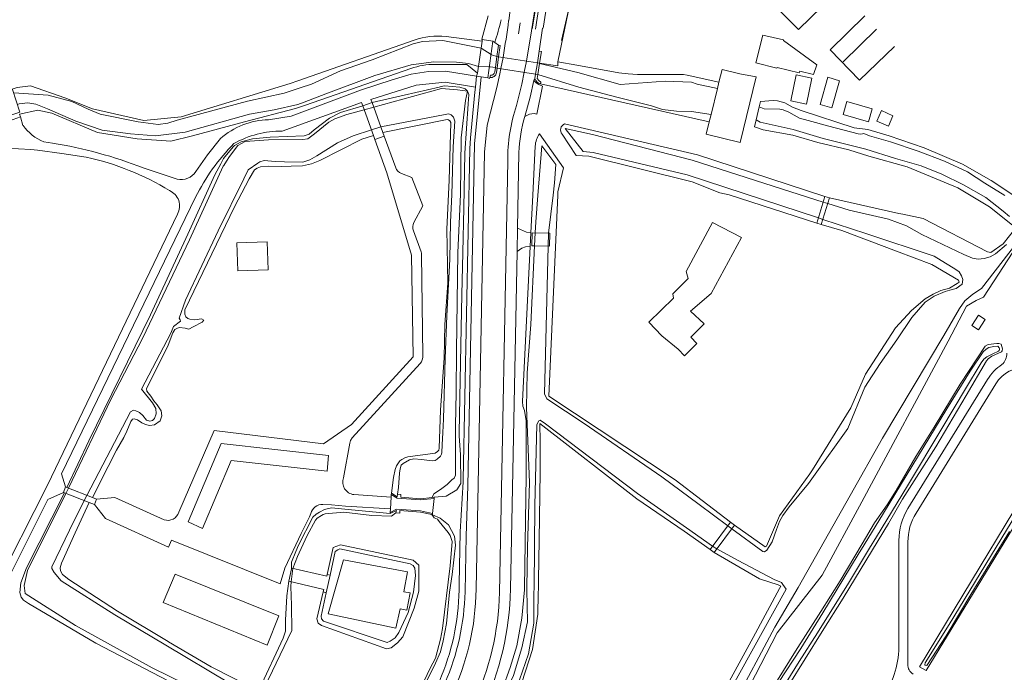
# Model space of a CAD drawing. Extents: x 177628 to 188968, y 384226 to 390673.
# Tile 233 of 256: x 183794 to 184058, y 386806 to 386981. Entities that reach past the tile are written whole.
import ezdxf

# ---------------------------------------------------------------- set-up
doc = ezdxf.new("R2010")
doc.units = 0
doc.linetypes.add('VW-3-9_STREEP', pattern=[12, 3, -9])
for name, color, linetype, lineweight in [('B-AF-CULT-GD', 253, 'HEKWERK', 13), ('B-GB-BOUW-GD', 14, 'Continuous', 13), ('B-GB-NOKL-GD', 14, 'Continuous', 13), ('B-MK-ASSTRP-GD', 253, 'VW-3-9_STREEP', 13), ('B-VH-BNDH-GD', 253, 'Continuous', 13), ('B-VH-FPAD-GD', 8, 'Continuous', 13), ('B-VH-WEGN-GD', 8, 'Continuous', 13), ('B01_F', 14, 'Continuous', 9), ('B01_T', 14, 'Continuous', 9), ('B02_T', 14, 'Continuous', 9), ('B04_D', 14, 'Continuous', 9), ('B04_F', 14, 'Continuous', 9), ('B04_T', 14, 'Continuous', 9), ('B11_S', 14, 'Continuous', 9), ('B14_F', 14, 'Continuous', 9), ('T04_F', 253, 'HAAG', 9), ('T09_D', 253, 'Continuous', 9), ('T09_F', 253, 'Continuous', 9), ('T09_T', 253, 'Continuous', 9), ('T22_F', 253, 'Continuous', 9), ('V00_D', 253, 'Continuous', 9), ('V00_F', 8, 'Continuous', 9), ('V00_T', 8, 'Continuous', 9), ('V06_D', 253, 'Continuous', 9), ('V06_F', 8, 'Continuous', 9), ('V06_T', 8, 'Continuous', 9), ('W01_F', 253, 'Continuous', 9), ('W01_T', 253, 'Continuous', 9)]:
    doc.layers.add(name, color=color, linetype=linetype, lineweight=lineweight)
doc.linetypes.add('HAAG', pattern='A,4,-1,[5,TOPOCAD.SHX,S=0.35,R=0,X=-0.35,Y=-0.35],-1', length=6)
doc.linetypes.add('HEKWERK', pattern='A,7,-1.5,[1,ProvNB.shx,S=0.75,R=0,X=0,Y=0],-1.5', length=10)

msp = doc.modelspace()

# ---------------------------------------------------------------- linework, layer by layer
at = {"layer": 'B-AF-CULT-GD', "flags": 128}
msp.add_lwpolyline([(183943.615, 386993.429), (183939.508, 386975.578)], dxfattribs=at)
at = {"layer": 'B-GB-BOUW-GD', "flags": 128}
for points in [[(183988.049, 387015.408), (183972.996, 387000.391), (183982.744, 386990.542), (183985.004, 386992.758), (183989.181, 386988.451), (183991.181, 386990.456), (184002.9, 386978.491), (184009.293, 386984.714), (183995.975, 386998.33), (183989.86, 386992.361), (183989.571, 386992.642), (183987.375, 386994.883), (183988.139, 386995.644), (183992.915, 387000.269), (183990.143, 387003.323), (183994.985, 387008.137)], [(184020.689, 386982.187), (184011.391, 386973.067), (184019.26, 386964.949), (184028.582, 386974)]]:
    msp.add_lwpolyline(points, dxfattribs=at)
at = {"layer": 'B-GB-NOKL-GD', "flags": 128}
msp.add_lwpolyline([(184023.771, 386978.571), (184014.894, 386969.876)], dxfattribs=at)
at = {"layer": 'B-MK-ASSTRP-GD', "flags": 128}
msp.add_lwpolyline([(183927.98, 386977.348), (183929.139, 386985.099), (183930.181, 386992.908), (183931.15, 387000.668), (183931.62, 387004.822), (183931.957, 387008.703), (183932.19, 387016.658), (183932.202, 387019.563), (183932.038, 387025.139), (183931.202, 387037.168), (183930.365, 387045.687), (183928.473, 387062.601), (183927.777, 387068.57), (183927.124, 387074.173), (183927.099, 387074.385), (183926.696, 387077.841), (183925.095, 387089.615), (183924.497, 387093.227), (183923.679, 387097.448), (183922.891, 387101.366), (183922.057, 387105.252), (183921.261, 387108.475), (183920.52, 387111.377), (183919.406, 387115.227), (183917.953, 387120.165), (183914.271, 387131.544), (183911.554, 387139.395), (183908.789, 387147.191)], dxfattribs=at)
at = {"layer": 'B-VH-BNDH-GD', "flags": 128}
msp.add_lwpolyline([(183934.101, 386996.964), (183934.196, 386996.982), (183933.742, 386992.744), (183932.912, 386986.658), (183932.126, 386981.866), (183931.601, 386978.719)], dxfattribs=at)
at = {"layer": 'B-VH-FPAD-GD', "flags": 128}
for points in [[(183932.471, 386978.598), (183934.603, 386992.295), (183935.086, 386995.171), (183935.966, 386998.01), (183937.142, 387001.774), (183940.423, 387011.732), (183935.678, 387011.639)], [(183934.547, 386978.897), (183936.637, 386992.053)]]:
    msp.add_lwpolyline(points, dxfattribs=at)
at = {"layer": 'B-VH-WEGN-GD', "flags": 128}
for points in [[(183925.379, 386980.954), (183926.417, 386989.237), (183927.177, 386997.4), (183927.662, 387003.129), (183927.679, 387011.485), (183927.831, 387015.909), (183927.582, 387021.177), (183928.331, 387021.159)], [(183931.442, 386978.179), (183933.233, 386989.66)]]:
    msp.add_lwpolyline(points, dxfattribs=at)
at = {"layer": 'B01_F', "linetype": 'Continuous'}
msp.add_lwpolyline([(183966.36, 386896.48), (183970.66, 386892.886), (183972.418, 386891.106)], dxfattribs=at)
at = {"layer": 'B01_T', "linetype": 'Continuous'}
for points in [[(183981.611, 386964.383), (183982.453, 386967.843), (183987.233, 386966.68)], [(183991.627, 386965.856), (183987.34, 386948.236), (183978.222, 386950.454), (183979.038, 386953.808)], [(183991.627, 386965.856), (183987.233, 386966.68)], [(183979.522, 386955.797), (183981.213, 386962.745)], [(183981.213, 386962.745), (183981.611, 386964.383)], [(183979.038, 386953.808), (183979.522, 386955.797)], [(183966.36, 386896.48), (183962.895, 386900.145), (183969.465, 386906.59), (183969.24, 386907.705), (183973.355, 386911.81), (183972.89, 386913.74), (183979.86, 386926.81), (183987.669, 386922.79)], [(183877.046, 386822.062), (183881.15, 386836.45), (183898.22, 386833.3), (183897.225, 386827.91), (183898.98, 386827.605), (183898.09, 386822.985), (183896.27, 386823.38), (183895.17, 386818.16), (183877.046, 386822.062)], [(183832.859, 386825.038), (183860.686, 386813.652), (183863.828, 386821.473), (183836.027, 386832.673)], [(183836.027, 386832.673), (183832.859, 386825.038)]]:
    msp.add_lwpolyline(points, dxfattribs=at)
at = {"layer": 'B02_T', "linetype": 'Continuous'}
msp.add_lwpolyline([(184051.104, 386898.131), (184049.334, 386899.261), (184051.096, 386902.02), (184052.866, 386900.889), (184051.104, 386898.131)], dxfattribs=at)
at = {"layer": 'B04_D', "linetype": 'Continuous'}
msp.add_lwpolyline([(183921.11, 386975.365), (183919.775, 386965.545)], dxfattribs=at)
at = {"layer": 'B04_F', "linetype": 'Continuous'}
for points in [[(183918.265, 386975.845), (183921.11, 386975.365)], [(183919.775, 386965.545), (183918.002, 386965.833)], [(183789.277, 386960.682), (183789.054, 386961.38), (183792.543, 386962.493), (183794.504, 386956.358), (183791.015, 386955.245), (183789.277, 386960.682)], [(183886.304, 386958.063), (183888.768, 386958.939)], [(183892.035, 386949.942), (183889.535, 386949.098)], [(184010.008, 386933.782), (184007.78, 386926.642)], [(184009.005, 386926.257), (184011.233, 386933.397)], [(184011.233, 386933.397), (184010.008, 386933.782)], [(184007.78, 386926.642), (184009.005, 386926.257)], [(183932.264, 386920.569), (183931.54, 386920.586), (183931.62, 386924.048), (183936.361, 386923.938), (183936.281, 386920.476), (183932.264, 386920.569)], [(183806.663, 386856.017), (183806.131, 386854.531)], [(183814.425, 386851.271), (183815.037, 386852.702)], [(183904.95, 386848.9), (183905.35, 386852.92)], [(183979.266, 386839.288), (183984.678, 386846.533)], [(183984.678, 386846.533), (183985.759, 386845.732)], [(183985.759, 386845.732), (183980.347, 386838.487)], [(183980.347, 386838.487), (183979.266, 386839.288)]]:
    msp.add_lwpolyline(points, dxfattribs=at)
at = {"layer": 'B04_T', "linetype": 'Continuous'}
for points in [[(183918.206, 386975.438), (183918.265, 386975.845)], [(183916.96, 386966.801), (183918.206, 386975.438)], [(183922.203, 386971.252), (183922.635, 386974.295)], [(183922.635, 386974.295), (183923.087, 386974.249), (183922.654, 386971.183)], [(183922.203, 386971.252), (183921.787, 386968.323)], [(183922.654, 386971.183), (183922.203, 386971.252)], [(183922.231, 386968.195), (183922.654, 386971.183)], [(183933.008, 386969.607), (183922.654, 386971.183)], [(183933.008, 386969.607), (183933.479, 386972.726)], [(183933.479, 386972.726), (183934.085, 386972.635), (183933.609, 386969.519)], [(183921.645, 386967.32), (183921.779, 386968.265)], [(183921.787, 386968.323), (183921.779, 386968.265)], [(183922.231, 386968.195), (183921.779, 386968.265)], [(183922.064, 386967.014), (183922.231, 386968.195)], [(183932.559, 386966.598), (183922.231, 386968.195)], [(183933.008, 386969.607), (183932.559, 386966.598)], [(183933.609, 386969.519), (183933.008, 386969.607)], [(183933.141, 386966.458), (183933.587, 386969.377)], [(183933.587, 386969.377), (183933.609, 386969.519)], [(183916.728, 386965.998), (183916.96, 386966.801)], [(183918.002, 386965.833), (183916.728, 386965.998)], [(183920.316, 386965.706), (183920.46, 386966.285)], [(183932.559, 386966.598), (183932.378, 386965.381)], [(183933.141, 386966.458), (183932.559, 386966.598)], [(183932.985, 386965.44), (183933.141, 386966.458)], [(183933.97, 386964.395), (183933.396, 386964.84), (183932.985, 386965.44)], [(183933.877, 386963.93), (183933.97, 386964.395)], [(183889.166, 386950.123), (183886.304, 386958.063)], [(183891.677, 386950.928), (183888.768, 386958.939)], [(183889.535, 386949.098), (183889.166, 386950.123)], [(183892.035, 386949.942), (183891.677, 386950.928)], [(183806.131, 386854.531), (183806.445, 386854.408)], [(183806.445, 386854.408), (183812.995, 386851.833)], [(183807.078, 386855.853), (183806.663, 386856.017)], [(183813.888, 386853.157), (183807.078, 386855.853)], [(183893.935, 386854.31), (183893.915, 386854.027)], [(183895.555, 386854.06), (183895.52, 386853.385), (183893.935, 386854.31)], [(183812.995, 386851.833), (183814.425, 386851.271)], [(183815.037, 386852.702), (183813.888, 386853.157)], [(183893.874, 386853.284), (183893.701, 386850.109)], [(183893.915, 386854.027), (183893.874, 386853.284)], [(183893.915, 386854.027), (183895.495, 386853.045), (183901.73, 386852.58), (183905.35, 386852.92)], [(183904.87, 386853.172), (183901.74, 386852.86), (183896.445, 386853.31), (183896.485, 386854.01), (183895.555, 386854.06)], [(183905.4, 386853.225), (183904.87, 386853.172)], [(183905.35, 386852.92), (183905.4, 386853.225)], [(183895.17, 386849.055), (183895.3, 386849.73), (183893.635, 386848.89)], [(183893.635, 386848.89), (183893.652, 386849.204)], [(183893.701, 386850.109), (183893.652, 386849.204)], [(183904.95, 386848.9), (183901.735, 386849.61), (183895.335, 386850.085), (183893.652, 386849.204)], [(183904.769, 386848.605), (183901.71, 386849.265), (183896.21, 386849.715), (183896.175, 386849.015), (183895.17, 386849.055)], [(183904.975, 386848.56), (183904.769, 386848.605)], [(183904.95, 386848.9), (183904.975, 386848.56)], [(183867.233, 386834.078), (183866.467, 386830.731)], [(183876.768, 386832.579), (183876.66, 386832.08), (183867.28, 386834.23), (183867.233, 386834.078)], [(183866.467, 386830.731), (183875.83, 386828.51), (183875.645, 386827.874)], [(183876.44, 386827.68), (183877.51, 386832.42)], [(183877.51, 386832.42), (183876.768, 386832.579)], [(183875.645, 386827.874), (183876.44, 386827.68)]]:
    msp.add_lwpolyline(points, dxfattribs=at)
for centre, radius, start, end in [((183920.616, 386967.127), 1.452, 258.07409, 355.53973), ((183920.581, 386967.343), 1.065, 263.49787, 358.77121), ((183934.322, 386965.889), 2.009, 194.64853, 257.21584)]:
    msp.add_arc(centre, radius, start, end, dxfattribs=at)
at = {"layer": 'B11_S', "linetype": 'Continuous'}
msp.add_lwpolyline([(183987.669, 386922.79), (183979.553, 386907.858), (183973.999, 386903.07), (183977.63, 386899.735), (183974.082, 386896.102), (183975.683, 386894.414), (183972.418, 386891.106)], dxfattribs=at)
at = {"layer": 'B14_F', "linetype": 'Continuous'}
for points in [[(183991.517, 386969.594), (183997.107, 386968.125), (183997.23, 386968.335), (184003.125, 386966.892), (184003.295, 386967.403), (184006.95, 386966.478), (184007.853, 386969.065), (183998.891, 386975.584), (183998.916, 386975.749), (183993.344, 386977.025), (183991.517, 386969.594)], [(184002.309, 386966.36), (184000.845, 386959.439), (184005.019, 386958.561), (184006.483, 386965.482), (184002.309, 386966.36)], [(184011.819, 386957.57), (184008.684, 386958.473), (184010.772, 386965.718), (184013.907, 386964.815), (184011.819, 386957.57)], [(184022.67, 386957.263), (184021.627, 386953.773), (184014.835, 386955.794), (184015.878, 386959.284), (184022.67, 386957.263)], [(184025.089, 386956.79), (184023.925, 386954.013), (184026.965, 386952.662), (184028.129, 386955.439), (184025.089, 386956.79)], [(183860.69, 386921.66), (183860.939, 386914.157), (183852.804, 386913.89), (183852.555, 386921.393), (183860.69, 386921.66)]]:
    msp.add_lwpolyline(points, dxfattribs=at)
at = {"layer": 'T04_F', "linetype": 'HAAG'}
msp.add_lwpolyline([(183938.45, 386969.905), (183943.049, 386991.804)], dxfattribs=at)
at = {"layer": 'T09_D', "linetype": 'Continuous'}
for points in [[(183920.316, 386965.706), (183920.18, 386965.39), (183919.775, 386965.545)], [(183912.488, 386856.903), (183911.436, 386855.198), (183908.573, 386853.568), (183905.4, 386853.225)]]:
    msp.add_lwpolyline(points, dxfattribs=at)
at = {"layer": 'T09_F', "linetype": 'Continuous'}
for points in [[(183922.635, 386974.295), (183921.59, 386975.022)], [(183897.338, 386960.932), (183906.736, 386963.117), (183907.237, 386963.299), (183908.175, 386963.438), (183912.257, 386963.081), (183913.715, 386962.651), (183914.326, 386962.013)], [(183888.768, 386958.939), (183897.338, 386960.932)], [(183914.326, 386962.013), (183914.713, 386961.147), (183914.478, 386958.592), (183913.591, 386945.386), (183913.365, 386930.754), (183913.022, 386918.801), (183912.827, 386907.436), (183912.608, 386898.58), (183912.08, 386870.478)], [(183886.304, 386958.063), (183880.355, 386956.256), (183877.413, 386954.754), (183873.264, 386951.681), (183871.902, 386950.531), (183870.558, 386950.009), (183861.526, 386949.687), (183856.738, 386949.258), (183855.029, 386948.831), (183853.734, 386948.411), (183852.728, 386947.925), (183851.918, 386947.42), (183851.567, 386947.131), (183849.028, 386943.962), (183848.278, 386942.565)], [(183991.597, 386954.366), (183992.399, 386957.814)], [(184068.301, 386927.455), (184062.677, 386932.595), (184054.508, 386938.098), (184046.813, 386942.413), (184036.521, 386946.873), (184027.186, 386950.027), (184021.452, 386951.734), (184017.781, 386952.208), (184003.6, 386956.84), (184001.296, 386957.756), (183999.281, 386958.904), (183997.306, 386959.393), (183996.175, 386959.549), (183992.741, 386959.282), (183992.399, 386957.814)], [(183891.677, 386950.928), (183908.888, 386954.422), (183909.183, 386954.347), (183909.622, 386954.098), (183909.891, 386953.613), (183909.363, 386938.181), (183908.741, 386925.011), (183909.046, 386910.625), (183908.24, 386899.478), (183908.06, 386890.579), (183907.083, 386876.531), (183906.739, 386866.406), (183906.599, 386865.872), (183906.311, 386865.503), (183905.631, 386865.09), (183898.351, 386864.112), (183897.559, 386863.835), (183896.757, 386863.401), (183896.206, 386862.997), (183895.318, 386861.676), (183894.93, 386860.647), (183894.459, 386858.497), (183893.935, 386854.31)], [(184030.872, 386929.045), (184036.252, 386927.934), (184053.479, 386919.004), (184054.423, 386918.828), (184057.739, 386921.118), (184061.06, 386925.402), (184054.045, 386931.013), (184045.607, 386936.104), (184032.048, 386941.719), (184021.765, 386944.642), (184016.348, 386946.291), (184008.111, 386948.267), (184001.438, 386950.185), (183993.436, 386951.682), (183991.161, 386952.492), (183991.597, 386954.366)], [(183889.166, 386950.123), (183886.069, 386949.132), (183874.796, 386943.433), (183872.544, 386942.519), (183870.18, 386942.035), (183867.137, 386941.889), (183864.437, 386941.869), (183861.17, 386941.9), (183858.874, 386941.731), (183857.98, 386941.427), (183857.313, 386940.905), (183855.827, 386938.515), (183851.918, 386931.033), (183838.628, 386903.456), (183838.659, 386902.252), (183838.941, 386901.596), (183839.436, 386901.149), (183840.009, 386900.913), (183841.336, 386900.732), (183843.123, 386901.054), (183843.746, 386900.647), (183843.325, 386900.134), (183840.838, 386898.886), (183839.704, 386898.275), (183838.71, 386898.516), (183837.209, 386898.679), (183836.64, 386898.565), (183836.003, 386898.194), (183835.477, 386897.285), (183834.217, 386893.99), (183829.493, 386884.46), (183828.395, 386882.38), (183828.45, 386881.625), (183829.554, 386880.277), (183830.357, 386879.071), (183831.268, 386877.995), (183832.293, 386876.35), (183832.532, 386875.049), (183832, 386873.752), (183830.54, 386872.667), (183829.173, 386872.456), (183828.139, 386872.708), (183827.128, 386873.207), (183826.01, 386873.978), (183825.068, 386874.215), (183824.67, 386874.151), (183824.228, 386873.559), (183823.093, 386870.939), (183822.318, 386869.283), (183820.379, 386865.86)], [(183933.567, 386950.62), (183940.035, 386941.469)], [(183939.653, 386950.526), (183943.367, 386944.737)], [(183946.748, 386944.597), (183943.367, 386944.737)], [(183975.845, 386944.915), (184010.008, 386933.782)], [(183848.278, 386942.565), (183846.7, 386939.626), (183839.418, 386923.684), (183829.454, 386902.062), (183812.93, 386868.4), (183807.078, 386855.853)], [(183940.035, 386941.469), (183938.505, 386935.084)], [(184007.78, 386926.642), (183984.359, 386934.203), (183981.828, 386934.789), (183974.485, 386937.7)], [(184011.233, 386933.397), (184029.815, 386929.263), (184030.872, 386929.045)], [(184029.173, 386919.12), (184014.507, 386924.649), (184009.005, 386926.257)], [(184019.85, 386852.039), (184043.012, 386895.089), (184047.906, 386904.455), (184050.466, 386905.945), (184052.446, 386906.821), (184062.981, 386923.031)], [(184005.912, 386859.548), (184006.647, 386860.565), (184016.885, 386877.156), (184020.857, 386886.195), (184028.922, 386898.604), (184033.193, 386903.248), (184036.865, 386906.383), (184039.002, 386907.64), (184040.991, 386908.63), (184043.358, 386909.205), (184045.379, 386910.471), (184045.896, 386910.867), (184045.771, 386911.424), (184038.583, 386915.573), (184029.173, 386919.12)], [(184057.156, 386894.216), (184056.517, 386894.44), (184056.045, 386894.41), (184053.721, 386894.118), (184052.839, 386893.674), (184046.172, 386883.503), (184039.191, 386872.039), (184034.314, 386864.12), (184029.015, 386855.052), (184026.665, 386851.23), (184023.27, 386846.377), (184019.952, 386840.809)], [(184053.66, 386890.364), (184054.711, 386891.061), (184057.219, 386892.209), (184057.439, 386892.437), (184057.543, 386893.019), (184057.156, 386894.216)], [(184022.75, 386839.145), (184027.02, 386846.18), (184030.799, 386852.746), (184039.655, 386866.792), (184047.816, 386880.471), (184053.252, 386889.819), (184053.66, 386890.364)], [(183929.563, 386876.437), (183930.031, 386873.698), (183929.976, 386859.011), (183929.567, 386829.023)], [(183933.291, 386828.943), (183933.356, 386831.104), (183933.473, 386841.725), (183933.755, 386860.088), (183933.742, 386868.154), (183933.644, 386872.958), (183959.636, 386852.843), (183972.268, 386844.12)], [(183912.08, 386870.478), (183912.066, 386869.711), (183912.404, 386864.603), (183912.488, 386856.903)], [(183820.379, 386865.86), (183818.13, 386861.503), (183813.888, 386853.157)], [(183985.759, 386845.732), (183993.955, 386839.968), (183994.321, 386840.171), (183997.797, 386848.311), (184005.912, 386859.548)], [(183977.113, 386852.37), (183969.88, 386857.95)], [(183806.445, 386854.408), (183796.277, 386834.328), (183794.735, 386830.283), (183794.462, 386827.764), (183794.827, 386826.504), (183795.474, 386825.709), (183796.819, 386824.752), (183814.78, 386814.177), (183836.425, 386802.938)], [(183809.326, 386843.71), (183812.995, 386851.833)], [(183969.57, 386764.03), (183973.891, 386771.796), (183997.223, 386816.929), (184009.28, 386832.393), (184019.85, 386852.039)], [(183984.678, 386846.533), (183977.113, 386852.37)], [(183868.395, 386838.728), (183869.071, 386840.404), (183872.902, 386847.875), (183873.771, 386848.683), (183874.656, 386849.232), (183876.027, 386849.981), (183877.927, 386850.368), (183883.256, 386849.84), (183893.635, 386848.89)], [(183902.507, 386802.273), (183905.783, 386808.802), (183907.112, 386811.835), (183907.815, 386814.823), (183908.668, 386819.42), (183909.469, 386827.87), (183910.249, 386832.593), (183911.111, 386840.393), (183910.866, 386842.794), (183909.19, 386845.902), (183906.952, 386847.615)], [(183972.268, 386844.12), (183979.266, 386839.288)], [(183834.17, 386814.594), (183820.589, 386822.747), (183807.591, 386831.209), (183805.924, 386832.547), (183805.342, 386833.547), (183805.278, 386834.346), (183805.658, 386835.589), (183809.326, 386843.71)], [(183867.233, 386834.078), (183867.236, 386835.854), (183868.395, 386838.728)], [(183876.44, 386827.68), (183875.118, 386821.416), (183875.19, 386820.687), (183875.787, 386820.085), (183892.789, 386814.377), (183893.639, 386814.688), (183894.942, 386815.556), (183895.948, 386817.024), (183898.416, 386822.398), (183899.896, 386827.855), (183900.349, 386832.259), (183900.176, 386834.298), (183899.773, 386835.01), (183898.935, 386835.432), (183880.124, 386839.43), (183879.62, 386839.187), (183878.894, 386838.733), (183877.51, 386832.42)], [(183980.347, 386838.487), (183992.492, 386831.359), (183997.514, 386829.761), (183998.176, 386829.429), (183997.802, 386828.824), (183990.784, 386815.65), (183964.198, 386766.937)], [(183966.66, 386747.828), (183970.859, 386753.897), (183978.429, 386765.94), (184000.135, 386802.615), (184009.214, 386817.299), (184014.904, 386826.219), (184022.75, 386839.145)], [(184019.952, 386840.809), (184014.05, 386830.904), (184008.874, 386822.679), (184002.116, 386812.061), (183995.652, 386801.642), (183975.188, 386768.174)], [(183866.467, 386830.731), (183865.928, 386826.802), (183865.624, 386820.314), (183865.593, 386817.351), (183864.973, 386815.483), (183858.593, 386801.958), (183857.982, 386801.686), (183857.313, 386801.915), (183845.666, 386807.8), (183834.257, 386814.542), (183834.17, 386814.594)], [(183929.567, 386829.023), (183929.559, 386828.441), (183928.837, 386820.89), (183927.524, 386813.447), (183925.757, 386807.647), (183923.652, 386801.952), (183921.673, 386797.636), (183918.485, 386792.163), (183914.476, 386785.986), (183911.335, 386780.691), (183911.255, 386779.665), (183911.693, 386778.741), (183912.195, 386778.18), (183912.934, 386778.033), (183913.293, 386778.192), (183913.837, 386778.509), (183921.212, 386788.731), (183924.882, 386795.488), (183928.874, 386803.589), (183931.687, 386812.508), (183933.166, 386821.906), (183933.245, 386827.411), (183933.291, 386828.943)]]:
    msp.add_lwpolyline(points, dxfattribs=at)
msp.add_arc((183940.925, 386951.647), 1.696, 111.87696, 221.40512, dxfattribs=at)
at = {"layer": 'T09_T', "linetype": 'Continuous'}
for points in [[(183900.06, 386975.712), (183868.888, 386964.809)], [(183918.206, 386975.438), (183908.562, 386976.625)], [(183899.12, 386968.091), (183870.905, 386958.28)], [(183916.96, 386966.801), (183914.09, 386969.16), (183905.643, 386969.183)], [(183938.45, 386969.905), (183938.49, 386968.8), (183933.609, 386969.519)], [(183943.594, 386968.979), (183938.45, 386969.905)], [(183954.791, 386966.963), (183943.594, 386968.979)], [(183959.819, 386966.515), (183957.295, 386966.627), (183954.791, 386966.963)], [(183959.819, 386966.515), (183971.08, 386966.515), (183972.11, 386966.458), (183973.128, 386966.288), (183981.611, 386964.383)], [(183792.152, 386962.485), (183793.75, 386962.97), (183797.375, 386963.451), (183806.546, 386960.231), (183813.975, 386957.249), (183827.699, 386954.146), (183837.622, 386955.157)], [(183868.888, 386964.809), (183866.86, 386964.1), (183837.622, 386955.157)], [(183979.038, 386953.808), (183933.877, 386963.93)], [(183870.905, 386958.28), (183868.245, 386957.355), (183854.6, 386953.785), (183840.725, 386950.023)], [(183840.725, 386950.023), (183834.855, 386948.615), (183825.873, 386949.259), (183815.237, 386950.964), (183803.036, 386956.087), (183799.269, 386956.885), (183794.427, 386955.872)], [(183940.293, 386953.221), (183975.845, 386944.915)], [(183931.79, 386934.162), (183932.445, 386947.305)], [(183974.485, 386937.7), (183946.748, 386944.597)], [(183931.286, 386924.033), (183931.79, 386934.162)], [(183938.462, 386934.123), (183936.065, 386880.32), (183969.88, 386857.95)], [(183938.505, 386935.084), (183938.462, 386934.123)], [(183931.106, 386920.411), (183931.286, 386924.033)], [(183929.037, 386878.88), (183931.106, 386920.411)], [(184074.52, 386872.603), (184073.378, 386885.277), (184076.191, 386885.282), (184077.329, 386872.877), (184037.098, 386806.815), (184035.308, 386807.785), (184074.52, 386872.603)], [(183929.563, 386876.437), (183929.139, 386877.624), (183929.037, 386878.88)], [(183904.975, 386848.56), (183906.952, 386847.615)]]:
    msp.add_lwpolyline(points, dxfattribs=at)
for centre, radius, start, end in [((183906.267, 386957.956), 18.809, 82.99079, 109.26782), ((183905.584, 386949.508), 19.675, 89.82784, 109.17941)]:
    msp.add_arc(centre, radius, start, end, dxfattribs=at)
at = {"layer": 'T09_T', "linetype": 'Continuous', "extrusion": (0, 0, -1)}
msp.add_arc((-183938.843, 386946.987), 6.405, 2.84506, 34.5529, dxfattribs=at)
at = {"layer": 'T22_F', "linetype": 'Continuous'}
msp.add_lwpolyline([(183932.872, 386955.883), (183934.393, 386963.383)], dxfattribs=at)
at = {"layer": 'V00_D', "linetype": 'Continuous'}
for points in [[(183921.11, 386975.365), (183921.59, 386975.022)], [(183923.257, 386968.036), (183923.824, 386971.005)], [(183923.257, 386968.036), (183922.99, 386966.648), (183922.164, 386962.981), (183919.591, 386952.89)]]:
    msp.add_lwpolyline(points, dxfattribs=at)
for centre, radius, start, end in [((183822.328, 387007.122), 104.323, 342.0794, 345.5818), ((183629.569, 387020.566), 298.4, 350.43945, 352.37257)]:
    msp.add_arc(centre, radius, start, end, dxfattribs=at)
at = {"layer": 'V00_F', "linetype": 'Continuous'}
for points in [[(183932.071, 386964.861), (183932.7, 386964.213), (183933.438, 386963.759), (183934.393, 386963.383)], [(183929.647, 386955.266), (183930.898, 386955.804), (183932.167, 386956.004), (183932.872, 386955.883)], [(183927.693, 386925.288), (183930.144, 386924.276), (183931.286, 386924.033)], [(183931.106, 386920.411), (183929.853, 386920.312), (183928.9, 386919.99), (183927.572, 386919.059)]]:
    msp.add_lwpolyline(points, dxfattribs=at)
at = {"layer": 'V00_T', "linetype": 'Continuous'}
for points in [[(183918.265, 386975.845), (183918.15, 386975.895), (183919.802, 386982.18)], [(183931.436, 386978.177), (183930.072, 386970.054)], [(183934.368, 386978.872), (183933.479, 386972.726)], [(183930.072, 386970.054), (183929.48, 386967.075)], [(183918.002, 386965.833), (183916.188, 386947.91), (183914.393, 386856.226), (183913.933, 386842.937), (183913.652, 386827.897)], [(183916.441, 386963.084), (183916.728, 386965.998)], [(183929.48, 386967.075), (183928.838, 386963.867), (183927.439, 386958.193)], [(183932.071, 386964.861), (183932.123, 386965.09), (183932.364, 386965.085), (183932.378, 386965.381)], [(183916.441, 386963.084), (183916.31, 386961.756)], [(183932.071, 386964.861), (183931.059, 386960.419), (183929.647, 386955.266)], [(183916.31, 386961.756), (183915.107, 386949.54), (183914.905, 386946.537), (183913.177, 386858.021)], [(183916.588, 386828.661), (183918.826, 386945.628), (183919.591, 386952.89)], [(183927.693, 386925.288), (183928.087, 386945.569)], [(183925.068, 386943.223), (183922.875, 386827.697)], [(183927.572, 386919.059), (183927.693, 386925.288)], [(183925.813, 386828.585), (183927.572, 386919.059)], [(184032.218, 386850.244), (184053.539, 386884.82)], [(184055.713, 386883.617), (184034.398, 386849.019)], [(183913.177, 386858.021), (183913.165, 386857.383), (183912.326, 386843.983), (183912.07, 386829.995)], [(184029.801, 386813.936), (184029.791, 386841.677)], [(184032.197, 386841.267), (184032.161, 386808.464)]]:
    msp.add_lwpolyline(points, dxfattribs=at)
for centre, radius, start, end in [((183971.02, 386943.618), 45.954, 161.50801, 180.49211), ((183965.664, 386944.498), 37.592, 163.35461, 178.36714), ((184054.507, 386891.781), 4.153, 313.88192, 0.61613), ((184063.726, 386878.792), 11.837, 122.38685, 149.38724), ((184063.666, 386878.714), 9.343, 86.78311, 148.34607), ((184046.114, 386841.68), 16.323, 148.35489, 180.01064), ((184047.001, 386841.252), 14.804, 148.35622, 179.94246), ((183849.911, 386829.085), 66.678, 308.74162, 359.63532), ((183849.428, 386829.24), 62.647, 314.69465, 0.69011), ((183844.082, 386830.533), 81.754, 335.34804, 358.63461), ((183849.047, 386829.354), 64.621, 314.20886, 358.7083), ((183849.539, 386829.269), 73.353, 310.72972, 358.77223), ((184002.996, 386813.925), 26.805, 328.67241, 0.02359), ((184035.146, 386808.46), 2.985, 179.92362, 238.99131)]:
    msp.add_arc(centre, radius, start, end, dxfattribs=at)
at = {"layer": 'V06_D', "linetype": 'Continuous'}
for points in [[(183875.627, 386851.329), (183877.915, 386851.174)], [(183893.701, 386850.109), (183881.691, 386850.899)], [(183871.994, 386848.026), (183872.4, 386848.876)]]:
    msp.add_lwpolyline(points, dxfattribs=at)
msp.add_arc((183875.475, 386848.18), 3.152, 87.2282, 167.25227, dxfattribs=at)
at = {"layer": 'V06_F', "linetype": 'Continuous'}
for points in [[(183877.122, 386864.408), (183876.707, 386860.239), (183851.01, 386863.112), (183843.333, 386844.908), (183839.543, 386846.692), (183848.377, 386867.604), (183877.122, 386864.408)], [(183881.691, 386850.899), (183877.915, 386851.174)], [(183871.994, 386848.026), (183869.819, 386843.509)]]:
    msp.add_lwpolyline(points, dxfattribs=at)
at = {"layer": 'V06_T', "linetype": 'Continuous'}
for points in [[(183916.728, 386965.998), (183908.383, 386967.396), (183903.878, 386967.234), (183899.248, 386966.547), (183894.12, 386965.058), (183885.652, 386962.27), (183867.074, 386955.356), (183861.084, 386954.326)], [(183888.768, 386958.939), (183888.47, 386959.758), (183900.535, 386963.628), (183908.358, 386964.451), (183916.441, 386963.084)], [(183886.304, 386958.063), (183885.965, 386959.004), (183864.661, 386951.328)], [(183794.693, 386955.098), (183791.734, 386954.092)], [(183794.427, 386955.872), (183794.693, 386955.098)], [(183794.693, 386955.098), (183795.326, 386952.853)], [(183848.183, 386949.291), (183844.744, 386944.981), (183841.572, 386940.472)], [(183892.035, 386949.942), (183895.096, 386941.514)], [(183800.907, 386948.4), (183803.228, 386948.098)], [(183837.013, 386849.237), (183846.492, 386871.165), (183875.795, 386867.55), (183883.267, 386872.775), (183899.79, 386890.864), (183899.307, 386918.085), (183892.758, 386940.153), (183889.535, 386949.098)], [(183799.24, 386946.176), (183797.449, 386946.412)], [(183812.241, 386944.334), (183805.752, 386945.338), (183799.24, 386946.176)], [(183827.51, 386941.488), (183836.63, 386938.414)], [(183896.644, 386939.928), (183899.451, 386938.846), (183902.334, 386931.284), (183899.971, 386926.833)], [(183841.543, 386933.577), (183805.675, 386859.545), (183806.663, 386856.017)], [(183836.671, 386929.07), (183801.877, 386856.503), (183787.633, 386828.444), (183783.184, 386822.185), (183772.621, 386811.73), (183763.61, 386804.777), (183757.525, 386801.424)], [(183899.82, 386924.627), (183901.872, 386919.005), (183901.965, 386918.607), (183902.017, 386918.201), (183902.383, 386891.234)], [(183901.601, 386889.051), (183883.449, 386869.119)], [(183882.795, 386867.698), (183881.112, 386858.452)], [(183883.449, 386869.119), (183883.023, 386868.454), (183882.795, 386867.698)], [(183806.131, 386854.531), (183801.945, 386852.675), (183789.336, 386827.28), (183784.704, 386820.745), (183774.067, 386810.053), (183764.739, 386802.948), (183758.462, 386799.099)], [(183815.037, 386852.702), (183819.892, 386853.145), (183833.119, 386847.23)], [(183883.913, 386853.961), (183893.874, 386853.284)], [(183869.819, 386843.509), (183865.406, 386834.233), (183864.174, 386830.032), (183835.106, 386841.776), (183834.279, 386839.878), (183817.381, 386847.562), (183814.425, 386851.271)]]:
    msp.add_lwpolyline(points, dxfattribs=at)
for centre, radius, start, end in [((183805.736, 386960.176), 12.727, 215.12445, 247.70382), ((183861.335, 386934.637), 19.691, 90.731, 131.9084), ((183864.637, 386924.922), 26.406, 89.94863, 119.15299), ((183789.413, 386814.058), 132.598, 86.52533, 109.78429), ((183783.709, 386828.49), 121.19, 68.81245, 80.73163), ((183892.421, 386908.28), 56.82, 135.67301, 153.56299), ((183796.744, 386873.478), 72.531, 58.58493, 77.66265), ((183897.551, 386942.362), 2.598, 199.05357, 249.55707), ((183837.542, 386943.186), 4.859, 259.17994, 326.03674), ((183832.728, 386931.254), 4.508, 331.02328, 66.16791), ((183902.293, 386925.566), 2.645, 151.38119, 200.78727), ((183899.482, 386891.042), 2.907, 316.78872, 3.79394), ((183884.261, 386857.297), 3.354, 159.85685, 264.04605), ((183834.136, 386850.037), 2.986, 250.08019, 344.45372)]:
    msp.add_arc(centre, radius, start, end, dxfattribs=at)
at = {"layer": 'W01_F', "linetype": 'Continuous'}
for points in [[(183869.564, 386962.875), (183872.572, 386963.848), (183880.295, 386967.424), (183888.794, 386970.4), (183899.748, 386974.671), (183902.292, 386975.287), (183907.718, 386975.595), (183917.928, 386973.511)], [(183917.928, 386973.511), (183920.628, 386971.821)], [(183922.203, 386971.252), (183920.971, 386971.606), (183920.628, 386971.821)], [(183870.619, 386959.103), (183876.362, 386961.268), (183889.536, 386966.166), (183899.274, 386969.082), (183905.318, 386969.861), (183911.345, 386969.786), (183914.578, 386969.388), (183917.219, 386968.598)], [(183917.219, 386968.598), (183920.183, 386968.548)], [(183921.787, 386968.323), (183920.416, 386968.544), (183920.183, 386968.548)], [(183933.587, 386969.377), (183943.869, 386967.033), (183955.173, 386963.838), (183967.185, 386964.73), (183974.255, 386964.45), (183975.748, 386963.878), (183981.213, 386962.745)], [(183979.522, 386955.797), (183974.253, 386956.578), (183970.296, 386956.649), (183966.554, 386957.098), (183963.583, 386958.047), (183954.25, 386960.421), (183944.155, 386963.11), (183933.141, 386966.458)], [(183792.841, 386961.56), (183802.057, 386960.954), (183808.397, 386959.25), (183812.776, 386957.207), (183816.021, 386955.859), (183826.126, 386953.813), (183831.478, 386953.115), (183834.128, 386953.479), (183836.627, 386954.232), (183855.443, 386959.362), (183865.202, 386961.465), (183869.564, 386962.875)], [(183904.87, 386853.172), (183905.328, 386854.118), (183907.124, 386855.315), (183908.873, 386856.652), (183910.126, 386857.869), (183910.728, 386858.387), (183911.11, 386859.196), (183911.062, 386872.407), (183911.299, 386881.433), (183911.341, 386892.442), (183911.744, 386918.841), (183912.413, 386934.304), (183912.653, 386949.482), (183913.74, 386959.548), (183914.326, 386962.013)], [(183793.826, 386958.479), (183794.341, 386958.641), (183796.65, 386958.867), (183798.801, 386958.493), (183801.853, 386957.27), (183809.467, 386953.977), (183816.535, 386951.534), (183824.06, 386950.578), (183830.768, 386950.062), (183838.777, 386951.067), (183855.955, 386955.888), (183862.553, 386956.971), (183868.898, 386958.454), (183870.619, 386959.103)], [(183992.399, 386957.814), (183993.747, 386957.317), (183997.915, 386957.229), (183998.771, 386957.003), (184000.306, 386956.412), (184003.168, 386954.779), (184005.484, 386954.113), (184011.038, 386952.621), (184018.901, 386950.57), (184019.53, 386950.533), (184020.023, 386950.613), (184020.412, 386950.626), (184021.923, 386950.041), (184027.561, 386948.433), (184034.993, 386945.951), (184042.021, 386943.225), (184048.139, 386940.402), (184052.801, 386937.351), (184058.109, 386934.048)], [(183881.986, 386955.751), (183878.837, 386954.579), (183877.23, 386953.674), (183873.319, 386950.542), (183871.547, 386949.276), (183870.21, 386949.027), (183861.047, 386948.997), (183854.774, 386948.566), (183852.813, 386947.423), (183850.646, 386944.552), (183849.773, 386943.288), (183849.089, 386942.129)], [(183907.678, 386870.554), (183907.859, 386874.166), (183908.339, 386890.397), (183908.803, 386901.847), (183909.565, 386917.028), (183909.788, 386926.965), (183910.108, 386934.293), (183910.454, 386947.104), (183910.909, 386954.015), (183910.562, 386955.043), (183909.907, 386955.711), (183909.184, 386955.929), (183908.327, 386955.788), (183899.473, 386954.055)], [(183891.134, 386952.423), (183888.622, 386951.632)], [(183899.473, 386954.055), (183891.134, 386952.423)], [(183940.462, 386952.051), (183947.769, 386950.412), (183974.469, 386943.507), (183998.615, 386935.747), (184009.55, 386932.314)], [(183945.245, 386945.834), (183940.462, 386952.051)], [(183991.597, 386954.366), (183992.639, 386953.744), (184001.496, 386951.747), (184009.485, 386949.339), (184020.926, 386946.469), (184028.889, 386943.997), (184035.753, 386941.971), (184041.258, 386939.762), (184047.104, 386936.899), (184053.031, 386933.524), (184057.7, 386929.908), (184059.407, 386928.418)], [(183888.622, 386951.632), (183883.681, 386950.074), (183879.55, 386948.2), (183874.016, 386944.678), (183872.104, 386943.635), (183870.212, 386943.016), (183865.33, 386943.041), (183862.811, 386943.153), (183859.914, 386943.404), (183858.742, 386943.057), (183858.196, 386942.755), (183855.565, 386940.959), (183854.4, 386938.573)], [(183933.153, 386934.094), (183934.201, 386947.351)], [(183934.201, 386947.351), (183937.982, 386942.394)], [(184008.229, 386928.081), (183973.141, 386939.627), (183947.994, 386945.553), (183945.245, 386945.834)], [(183849.089, 386942.129), (183848.947, 386941.888), (183839.926, 386922.153), (183827.44, 386895.968), (183818.835, 386879.464), (183807.508, 386855.683)], [(183937.982, 386942.394), (183937.638, 386937.449), (183937.25, 386934.177)], [(183854.4, 386938.573), (183847.585, 386924.622), (183838.807, 386906.047), (183837.105, 386901.247), (183837.405, 386900.733), (183837.528, 386900.41), (183835.646, 386899.018), (183834.884, 386897.228), (183827.076, 386882.173), (183830.002, 386878.559), (183830.852, 386876.986), (183831.005, 386875.598), (183830.565, 386874.324), (183829.989, 386873.791), (183829.291, 386873.581), (183828.356, 386873.89), (183827.388, 386875.1), (183826.519, 386875.972), (183825.561, 386876.432), (183824.867, 386876.553), (183824.146, 386876.1), (183812.398, 386853.747)], [(183932.441, 386924.029), (183932.594, 386927.025), (183933.153, 386934.094)], [(183937.25, 386934.177), (183936.036, 386923.946)], [(184010.775, 386931.929), (184009.55, 386932.314)], [(184058.595, 386920.944), (184055.675, 386918.445), (184054.182, 386917.619), (184052.644, 386917.209), (184051.037, 386917.055), (184049.5, 386917.308), (184047.198, 386918.277), (184035.941, 386923.597), (184031.781, 386925.929), (184026.967, 386927.715), (184016.466, 386930.142), (184010.775, 386931.929)], [(184008.229, 386928.081), (184009.449, 386927.68)], [(184009.449, 386927.68), (184020.945, 386923.897), (184039.221, 386917.791), (184042.281, 386915.917), (184044.792, 386914.438), (184045.95, 386913.607), (184046.555, 386912.581), (184046.9, 386911.559), (184046.764, 386910.343), (184045.155, 386909.195), (184043.441, 386908.701), (184042.186, 386908.38), (184039.258, 386907.09), (184036.783, 386905.481), (184033.215, 386901.428), (184029.203, 386895.419), (184024.751, 386889.075), (184020.659, 386882.746), (184016.138, 386871.674), (184006.959, 386858.792)], [(183932.264, 386920.569), (183932.441, 386924.029)], [(183936.036, 386923.946), (183935.93, 386920.484)], [(184016.737, 386853.714), (184025.427, 386869.11), (184041.806, 386896.603), (184045.972, 386903.763), (184047.397, 386905.84), (184049.585, 386907.602), (184051.91, 386909.183), (184062.854, 386923.369), (184063.292, 386923.575), (184063.848, 386923.367), (184064.806, 386922.5), (184072.401, 386912.841), (184078.427, 386904.264), (184082.193, 386899.733)], [(183932.264, 386920.569), (183931.255, 386899.471), (183930.253, 386886.595), (183930.126, 386877.255), (183930.942, 386857.238), (183930.417, 386839.845), (183930.238, 386829.013)], [(183935.93, 386920.484), (183934.885, 386880.919), (183935.589, 386879.58), (183945.537, 386873.003), (183966.345, 386858.699), (183976.288, 386851.301)], [(184055.198, 386893.607), (184053.877, 386893.347), (184053.157, 386892.948), (184052.336, 386892.218), (184048.844, 386886.992), (184042.629, 386876.92), (184025.691, 386848.972), (184020.476, 386840.497)], [(184021.949, 386839.631), (184023.772, 386842.655), (184032.13, 386856.283), (184041.328, 386871.619), (184047.611, 386882.243), (184051.854, 386889.27), (184052.57, 386890.27), (184053.335, 386890.862), (184054.914, 386891.665), (184056.412, 386892.344), (184056.655, 386892.514)], [(184056.655, 386892.514), (184056.757, 386892.827), (184056.745, 386893.105), (184056.657, 386893.296), (184056.256, 386893.749), (184055.198, 386893.607)], [(183932.122, 386828.978), (183932.324, 386851.053), (183932.884, 386872.769), (183933.376, 386873.74), (183933.73, 386873.899), (183935.225, 386872.925), (183959.776, 386854.219), (183972.91, 386845.049)], [(183895.555, 386854.06), (183895.821, 386855.872), (183896.107, 386859.721), (183896.327, 386860.836), (183896.575, 386861.818), (183897.077, 386862.278), (183898.823, 386863.245), (183899.956, 386863.57), (183902.024, 386863.353), (183904.835, 386862.982), (183905.67, 386863.1), (183906.175, 386863.411), (183907.088, 386864.227), (183907.376, 386864.797), (183907.46, 386865.197), (183907.515, 386867.288), (183907.678, 386870.554)], [(184006.959, 386858.792), (184005.622, 386856.916), (184000.437, 386850.699), (183998.691, 386848.372), (183997.85, 386846.766), (183996.989, 386844.634), (183995.905, 386841.276), (183994.443, 386839.033), (183993.855, 386838.633), (183993.369, 386838.714), (183985.05, 386844.782)], [(183806.804, 386854.267), (183807.508, 386855.683)], [(183847.792, 386798.827), (183829.868, 386807.557), (183809.35, 386818.88), (183795.95, 386827.455), (183795.622, 386829.595), (183796.535, 386833.607), (183806.804, 386854.267)], [(183811.708, 386852.339), (183807.811, 386844.395)], [(183811.708, 386852.339), (183812.398, 386853.747)], [(183967.676, 386765.084), (183973.885, 386775.96), (183996.577, 386818.495), (184002.845, 386829.1), (184016.737, 386853.714)], [(184064.109, 386853.523), (184043.219, 386819.145), (184036.798, 386808.914), (184036.705, 386808.392), (184036.833, 386808.241), (184037.228, 386808.202), (184042.405, 386816.173), (184049.055, 386827.24), (184055.795, 386838.259), (184059.404, 386844.057)], [(183869.271, 386838.375), (183871.41, 386843.009), (183873.633, 386847.149), (183874.108, 386847.627), (183875.191, 386848.325), (183875.704, 386848.623), (183876.183, 386848.836), (183881.186, 386849.24), (183888.722, 386848.342), (183893.924, 386848.176), (183895.17, 386849.055)], [(183976.288, 386851.301), (183983.97, 386845.585)], [(183904.769, 386848.605), (183905.413, 386847.758), (183906.297, 386847.42), (183906.737, 386846.722), (183909.179, 386843.793), (183909.672, 386842.976), (183910.168, 386841.407), (183909.715, 386834.917), (183907.657, 386818.052), (183907.12, 386815.211), (183905.705, 386810.169), (183904.291, 386807.454), (183900.977, 386800.502)], [(183807.811, 386844.395), (183803.027, 386834.641), (183803.059, 386834.135), (183803.645, 386833.13), (183805.518, 386830.873), (183819.895, 386821.75), (183833.58, 386813.597)], [(183972.91, 386845.049), (183979.916, 386840.158)], [(183985.05, 386844.782), (183983.97, 386845.585)], [(183876.768, 386832.579), (183878.324, 386839.788), (183880.286, 386840.473), (183899.803, 386836.362), (183901.321, 386835.043), (183901.265, 386828.128), (183900.004, 386823.566), (183897.008, 386815.882), (183895.577, 386814.259), (183893.848, 386812.936), (183892.597, 386812.654), (183875.218, 386818.875), (183874.302, 386819.51), (183873.96, 386820.641), (183875.645, 386827.874)], [(183981.032, 386839.404), (183986.756, 386836.306), (183996.404, 386831.236), (183998.384, 386830.383), (183998.692, 386829.891), (183999.658, 386828.6), (183971.625, 386777.982), (183965.309, 386766.33)], [(183965.872, 386748.392), (183977.139, 386766.595), (183988.9, 386786.314), (184003.097, 386809.3), (184007.976, 386816.928), (184016.268, 386830.209), (184021.949, 386839.631)], [(184020.476, 386840.497), (184018.881, 386837.905), (184009.454, 386822.31), (184003.57, 386812.714), (183997.546, 386803.609), (183975.767, 386767.726)], [(183981.032, 386839.404), (183979.916, 386840.158)], [(183867.595, 386834.158), (183868.82, 386837.399), (183869.271, 386838.375)], [(183867.103, 386830.58), (183867.595, 386834.158)], [(183833.58, 386813.597), (183850.569, 386803.475), (183857.588, 386800.669), (183858.327, 386800.64), (183859.592, 386801.738), (183861.053, 386804.527), (183867.327, 386817.539), (183867.234, 386824.347), (183866.977, 386829.31), (183867.103, 386830.58)], [(183930.238, 386829.013), (183930.228, 386828.406), (183930.381, 386819.924), (183928.839, 386812.875), (183926.617, 386805.529), (183923.352, 386798.506), (183918.669, 386790.731), (183912.988, 386781.521), (183912.467, 386780.389), (183912.436, 386779.969), (183912.603, 386779.64), (183912.92, 386779.398), (183913.162, 386779.413), (183913.78, 386779.773), (183917.607, 386785.141), (183923.011, 386793.663), (183928.26, 386804.303), (183930.609, 386811.345), (183932.095, 386819.567), (183932.109, 386827.559), (183932.122, 386828.978)]]:
    msp.add_lwpolyline(points, dxfattribs=at)
at = {"layer": 'W01_T', "linetype": 'Continuous'}
for points in [[(183889.206, 386957.732), (183907.323, 386962.701), (183911.607, 386962.365), (183914.326, 386962.013)], [(183889.206, 386957.732), (183886.674, 386957.037)], [(183886.674, 386957.037), (183881.986, 386955.751)]]:
    msp.add_lwpolyline(points, dxfattribs=at)

doc.saveas('drawing.dxf')
